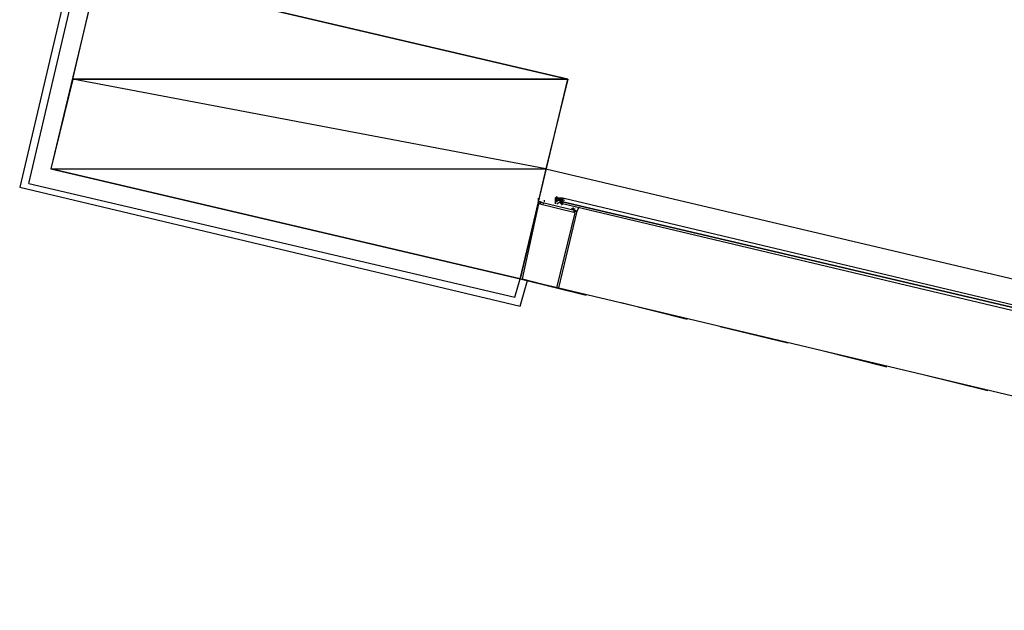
# Model space of a CAD drawing. Header units: feet. Extents: x -79 to 198, y -22 to 181.
# Tile 230 of 256: x 99.6 to 106.76, y 144.51 to 148.81. Entities that reach past the tile are written whole.
import ezdxf

# ---------------------------------------------------------------- set-up
doc = ezdxf.new("R2010")
doc.units = ezdxf.units.FT
doc.layers.add('A-LINEA', color=7, linetype='CONTINUOUS')
doc.layers.add('A-MURO-CONCRETO', color=8, linetype='CONTINUOUS')

msp = doc.modelspace()

# ---------------------------------------------------------------- linework, layer by layer
at = {"layer": 'A-LINEA'}
for p, q in [((100, 149.2844), (99.6, 147.5911)), ((99.6667, 147.6178), (100.04, 149.2178)), ((103.4267, 147.7244), (117.0533, 144.5111)), ((99.6, 147.5911), (103.24, 146.7244)), ((103.4, 147.4978), (103.4, 147.4978)), ((103.4, 147.4978), (103.4, 147.4978)), ((103.5067, 147.4978), (103.4933, 147.4978)), ((103.4933, 147.4978), (103.4933, 147.4978)), ((103.4933, 147.4978), (103.4933, 147.4978)), ((103.4933, 147.4978), (103.4933, 147.4978)), ((103.4933, 147.4978), (103.4933, 147.4978)), ((103.4933, 147.4978), (103.4933, 147.4978)), ((103.4933, 147.4978), (103.4933, 147.4978)), ((103.4933, 147.4978), (103.5067, 147.4978)), ((103.4933, 147.4978), (103.5067, 147.4978)), ((103.4933, 147.4978), (103.4933, 147.4978)), ((103.4933, 147.4978), (103.4933, 147.4978)), ((103.4933, 147.4978), (103.4933, 147.4978)), ((103.5063, 147.5116), (103.5627, 147.4983)), ((103.5067, 147.5244), (103.5067, 147.5244)), ((103.5067, 147.5244), (103.5067, 147.5244)), ((103.5067, 147.5244), (103.5067, 147.5244)), ((103.5067, 147.5244), (103.5067, 147.5111)), ((103.5067, 147.5244), (103.5067, 147.5244)), ((103.5067, 147.5111), (103.5067, 147.5111)), ((103.52, 147.5111), (103.5067, 147.5111)), ((103.5067, 147.5111), (103.5067, 147.5111)), ((103.5067, 147.5111), (103.5067, 147.5111)), ((103.5067, 147.5111), (103.5067, 147.5111)), ((103.5067, 147.5111), (103.5067, 147.5111)), ((103.5067, 147.5111), (103.5067, 147.5111)), ((103.5067, 147.5111), (103.5067, 147.5111)), ((103.5067, 147.5111), (103.52, 147.5111)), ((103.5067, 147.5111), (103.5067, 147.5111)), ((103.5067, 147.5111), (103.5067, 147.4978)), ((103.5067, 147.5111), (103.5067, 147.5111)), ((103.5067, 147.4978), (103.5067, 147.5111)), ((103.5067, 147.5111), (103.5067, 147.5111)), ((103.5067, 147.5111), (103.5067, 147.5111)), ((103.5067, 147.5111), (103.52, 147.5111)), ((103.5067, 147.5111), (103.5067, 147.5111)), ((103.5067, 147.5111), (103.5067, 147.5111)), ((103.5067, 147.5111), (103.5067, 147.5111)), ((103.5067, 147.5111), (103.5067, 147.5111)), ((103.5067, 147.5111), (103.5067, 147.5111)), ((103.5067, 147.5111), (103.5067, 147.5111)), ((103.5067, 147.5111), (103.5067, 147.5111)), ((103.5067, 147.5111), (103.5067, 147.5111)), ((103.5067, 147.4978), (103.5067, 147.4978)), ((103.5067, 147.4978), (103.5067, 147.4978)), ((103.5067, 147.4978), (103.5067, 147.4978)), ((103.5067, 147.4978), (103.5067, 147.4978)), ((103.5067, 147.4978), (103.5067, 147.4978)), ((103.5067, 147.4978), (103.5067, 147.4978)), ((103.5067, 147.4978), (103.5067, 147.4978)), ((103.5067, 147.4978), (103.5067, 147.4978)), ((103.5067, 147.4978), (103.5067, 147.4978)), ((103.5067, 147.4978), (103.5067, 147.4844)), ((103.5067, 147.4978), (103.5067, 147.4978)), ((103.5067, 147.4978), (103.5067, 147.4978)), ((103.52, 147.4978), (103.5067, 147.4978)), ((103.5067, 147.4978), (103.5067, 147.4978)), ((103.5067, 147.4978), (103.5067, 147.4978)), ((103.5067, 147.4978), (103.5067, 147.4844)), ((103.5067, 147.4978), (103.5067, 147.4978)), ((103.5067, 147.4978), (103.52, 147.4978)), ((103.5067, 147.4844), (103.5067, 147.4978)), ((103.5067, 147.4978), (103.5067, 147.4978)), ((103.5067, 147.4978), (103.5067, 147.4978)), ((103.5067, 147.4844), (103.5067, 147.4978)), ((103.5067, 147.4978), (103.5067, 147.4978)), ((103.5067, 147.4978), (103.5067, 147.4978)), ((103.52, 147.5111), (103.52, 147.5111)), ((103.52, 147.5111), (103.52, 147.5111)), ((103.52, 147.5111), (103.52, 147.5111)), ((103.52, 147.5111), (103.52, 147.4978)), ((103.5333, 147.5111), (103.52, 147.5111)), ((103.52, 147.5111), (103.52, 147.5111)), ((103.52, 147.5111), (103.52, 147.5111)), ((103.52, 147.5111), (103.52, 147.5111)), ((103.52, 147.5111), (103.52, 147.4978)), ((103.5333, 147.5111), (103.52, 147.5111)), ((103.52, 147.5111), (103.52, 147.5111)), ((103.52, 147.5111), (103.52, 147.5111)), ((103.52, 147.5111), (103.52, 147.5111)), ((103.52, 147.5111), (103.52, 147.5111)), ((103.52, 147.5111), (103.52, 147.5111)), ((103.52, 147.5111), (103.52, 147.5111)), ((103.52, 147.5111), (103.52, 147.5111)), ((103.52, 147.5111), (103.52, 147.5111)), ((103.52, 147.5111), (103.52, 147.5111)), ((103.52, 147.5111), (103.52, 147.5111)), ((103.52, 147.5111), (103.52, 147.5111)), ((103.52, 147.5111), (103.52, 147.5111)), ((103.52, 147.5111), (103.52, 147.5111)), ((103.52, 147.5111), (103.52, 147.5111)), ((103.52, 147.5111), (103.52, 147.5111)), ((103.52, 147.4978), (103.52, 147.4978)), ((103.5333, 147.4978), (103.52, 147.4978)), ((103.52, 147.4978), (103.52, 147.4978)), ((103.52, 147.4978), (103.52, 147.4978)), ((103.52, 147.4978), (103.52, 147.4978)), ((103.52, 147.4978), (103.52, 147.4978)), ((103.52, 147.4978), (103.52, 147.4978)), ((103.52, 147.4978), (103.52, 147.4978)), ((103.52, 147.4978), (103.52, 147.4978)), ((103.52, 147.4978), (103.5333, 147.4978)), ((103.52, 147.4978), (103.52, 147.4978)), ((103.52, 147.4978), (103.52, 147.4978)), ((103.52, 147.4978), (103.52, 147.4978)), ((103.52, 147.4978), (103.52, 147.4978)), ((103.52, 147.4978), (103.52, 147.4978)), ((103.52, 147.4978), (103.52, 147.4978)), ((103.52, 147.4978), (103.52, 147.4978)), ((103.52, 147.4978), (103.52, 147.4978)), ((103.52, 147.4978), (103.52, 147.4978)), ((103.52, 147.4978), (103.52, 147.4978)), ((103.52, 147.4978), (103.52, 147.4978)), ((103.52, 147.4978), (103.52, 147.4978)), ((103.52, 147.4978), (103.52, 147.4978)), ((103.52, 147.4978), (103.52, 147.4978)), ((103.52, 147.4978), (103.52, 147.4978)), ((103.52, 147.4978), (103.52, 147.4978)), ((103.52, 147.4978), (103.52, 147.4978)), ((103.52, 147.4978), (103.52, 147.4978)), ((103.52, 147.4978), (103.52, 147.4978)), ((103.52, 147.4978), (103.52, 147.4978)), ((103.52, 147.4978), (103.52, 147.4978)), ((103.5333, 147.4978), (103.52, 147.4978)), ((103.52, 147.4978), (103.52, 147.4978)), ((103.52, 147.4978), (103.52, 147.4978)), ((103.52, 147.4978), (103.52, 147.4978)), ((103.52, 147.4978), (103.52, 147.4978)), ((103.5333, 147.5111), (103.5333, 147.5111)), ((103.5333, 147.5111), (103.5333, 147.4978)), ((103.5333, 147.5111), (103.5333, 147.5111)), ((103.5333, 147.5111), (103.5333, 147.5111)), ((103.5333, 147.5111), (103.5333, 147.5111)), ((103.5333, 147.5111), (103.5333, 147.5111)), ((103.5333, 147.5111), (103.5333, 147.5111)), ((103.5333, 147.5111), (103.5333, 147.5111)), ((103.5333, 147.4978), (103.5333, 147.5111)), ((103.5333, 147.5111), (103.5333, 147.5111)), ((103.5333, 147.5111), (103.5333, 147.5111)), ((103.5333, 147.5111), (103.5333, 147.5111)), ((103.5333, 147.5111), (103.5333, 147.5111)), ((103.5333, 147.5111), (103.5333, 147.5111)), ((103.5333, 147.4978), (103.5333, 147.5111)), ((103.5333, 147.5111), (103.5333, 147.5111)), ((103.5333, 147.5111), (103.5333, 147.5111)), ((103.5333, 147.4978), (103.5333, 147.5111)), ((103.5467, 147.4978), (103.5333, 147.4978)), ((103.5333, 147.4978), (103.5333, 147.4844)), ((103.5333, 147.4978), (103.5333, 147.4844)), ((103.5333, 147.4978), (103.5333, 147.4978)), ((103.5333, 147.4978), (103.5333, 147.4978)), ((103.5333, 147.4978), (103.5333, 147.4978)), ((103.5333, 147.4978), (103.5333, 147.4978)), ((103.5333, 147.4978), (103.5333, 147.4978)), ((103.5333, 147.4978), (103.5333, 147.4978)), ((103.5333, 147.4978), (103.5333, 147.4978)), ((103.5333, 147.4978), (103.5333, 147.4978)), ((103.5333, 147.4978), (103.5333, 147.4978)), ((103.5333, 147.4978), (103.5333, 147.4978)), ((103.5333, 147.4978), (103.5333, 147.4978)), ((103.5333, 147.4978), (103.5333, 147.4978)), ((103.5333, 147.4978), (103.5333, 147.4978)), ((103.5333, 147.4978), (103.5333, 147.4978)), ((103.5333, 147.4978), (103.5333, 147.4978)), ((103.5333, 147.4978), (103.5333, 147.4978)), ((103.5333, 147.4978), (103.5333, 147.4978)), ((103.5333, 147.4978), (103.5333, 147.4978)), ((103.5333, 147.4978), (103.5333, 147.4978)), ((103.5333, 147.4978), (103.5333, 147.4978)), ((103.5333, 147.4978), (103.5333, 147.4978)), ((103.5333, 147.4978), (103.5333, 147.4978)), ((103.5333, 147.4978), (103.5333, 147.4978)), ((103.5333, 147.4978), (103.5333, 147.4978)), ((103.5333, 147.4978), (103.5333, 147.4978)), ((103.5333, 147.4978), (103.5333, 147.4978)), ((103.5467, 147.5111), (103.5467, 147.5111)), ((103.5467, 147.5111), (103.5467, 147.5111)), ((103.5467, 147.5111), (103.5467, 147.5111)), ((103.5467, 147.5111), (103.5467, 147.4978)), ((103.5467, 147.5111), (103.5467, 147.5111)), ((103.5467, 147.5111), (103.5467, 147.4978)), ((103.5467, 147.5111), (103.5467, 147.5111)), ((103.5467, 147.5111), (103.5467, 147.5111)), ((103.5467, 147.5111), (103.5467, 147.5111)), ((103.5467, 147.4978), (103.5467, 147.4978)), ((103.5467, 147.4978), (103.5467, 147.4978)), ((103.5467, 147.4978), (103.5467, 147.4978)), ((103.5467, 147.4978), (103.5467, 147.4978)), ((103.5467, 147.4978), (103.5467, 147.4978)), ((103.5467, 147.4978), (103.5467, 147.4978)), ((103.5467, 147.4978), (103.5467, 147.4978)), ((103.5467, 147.4978), (103.5467, 147.4978)), ((103.5467, 147.4978), (103.5467, 147.4844)), ((103.5467, 147.4978), (103.5467, 147.4978)), ((103.5467, 147.4978), (103.5467, 147.4978)), ((103.5467, 147.4978), (103.5467, 147.4978)), ((103.5467, 147.4978), (103.5467, 147.4844)), ((103.5467, 147.4978), (103.5467, 147.4978)), ((103.5467, 147.4978), (103.5467, 147.4978)), ((103.5467, 147.4978), (103.5467, 147.4978)), ((103.5467, 147.4978), (103.5467, 147.4978)), ((103.56, 147.5111), (103.56, 147.5111)), ((103.4933, 147.4844), (103.4933, 147.4844)), ((103.4933, 147.4844), (103.4933, 147.4844)), ((103.4933, 147.4844), (103.4933, 147.4844)), ((103.4933, 147.4844), (103.4933, 147.4844)), ((103.5067, 147.4844), (103.4933, 147.4844)), ((103.4933, 147.4844), (103.4933, 147.4844)), ((103.4933, 147.4844), (103.4933, 147.4844)), ((103.4933, 147.4844), (103.4933, 147.4844)), ((103.4933, 147.4844), (103.4933, 147.4844)), ((103.4933, 147.4844), (103.4933, 147.4844)), ((103.4933, 147.4844), (103.4933, 147.4844)), ((103.4933, 147.4844), (103.4933, 147.4844)), ((103.4933, 147.4844), (103.4933, 147.4844)), ((103.4933, 147.4711), (103.4933, 147.4711)), ((103.5067, 147.4844), (103.5067, 147.4844)), ((103.5067, 147.4844), (103.5067, 147.4844)), ((103.5333, 147.4844), (103.5333, 147.4844)), ((103.5333, 147.4844), (103.5333, 147.4844)), ((103.5467, 147.4844), (103.5333, 147.4844)), ((103.5333, 147.4844), (103.5333, 147.4844)), ((103.5333, 147.4844), (103.5333, 147.4844)), ((103.5333, 147.4844), (103.5333, 147.4844)), ((103.5467, 147.4844), (103.5333, 147.4711)), ((103.5333, 147.4844), (103.5333, 147.4844)), ((103.5467, 147.4844), (103.5333, 147.4711)), ((103.5333, 147.4844), (103.5467, 147.4844)), ((103.5333, 147.4844), (103.5333, 147.4844)), ((103.5333, 147.4844), (103.5333, 147.4844)), ((103.5467, 147.4844), (103.5333, 147.4844)), ((103.5467, 147.4844), (103.5467, 147.4844)), ((103.5467, 147.4844), (103.5467, 147.4844)), ((103.5467, 147.4844), (103.5467, 147.4844)), ((103.5467, 147.4844), (103.5467, 147.4844)), ((103.5467, 147.4844), (103.5467, 147.4844)), ((103.5467, 147.4844), (103.5467, 147.4844)), ((103.5467, 147.4844), (103.5467, 147.4711)), ((103.5467, 147.4844), (103.5467, 147.4844)), ((103.5467, 147.4844), (103.5467, 147.4844)), ((103.5467, 147.4844), (103.5467, 147.4844)), ((103.5467, 147.4844), (103.5467, 147.4844)), ((103.5467, 147.4844), (103.5467, 147.4844)), ((103.5467, 147.4844), (103.5467, 147.4844)), ((103.5467, 147.4844), (103.5467, 147.4844)), ((103.5467, 147.4844), (103.5467, 147.4844)), ((103.5467, 147.4844), (103.5467, 147.4844)), ((103.5467, 147.4711), (103.5467, 147.4711)), ((103.5467, 147.4711), (103.5467, 147.4711)), ((103.5467, 147.4711), (103.5467, 147.4711)), ((103.5467, 147.4711), (103.5467, 147.4711)), ((103.5467, 147.4711), (103.5467, 147.4711)), ((103.5467, 147.4711), (103.5467, 147.4711)), ((103.24, 146.9244), (103.72, 146.8044)), ((103.24, 146.7244), (103.2933, 146.9111)), ((103.52, 146.8578), (107.6133, 145.8844)), ((103.9733, 146.7511), (104.4533, 146.6311)), ((104.6933, 146.5778), (105.1867, 146.4578)), ((105.4267, 146.4044), (105.9067, 146.2844)), ((106.16, 146.2311), (106.64, 146.1111))]:
    msp.add_line(p, q, dxfattribs=at)
for points in [[(103.24, 146.9244), (103.5867, 148.3778), (100.1733, 149.1778), (99.8267, 147.7244), (103.24, 146.9244)], [(99.6667, 147.6178), (103.2, 146.7911), (103.24, 146.9244)], [(103.4133, 147.4711), (103.3867, 147.4844), (103.3867, 147.4844), (103.3867, 147.4711), (103.3867, 147.4711), (103.3867, 147.4711), (103.3867, 147.4711), (103.3867, 147.4711), (103.3733, 147.4711), (103.3733, 147.4844), (103.3867, 147.4844), (103.3867, 147.4844), (103.3867, 147.4844), (103.3733, 147.4844), (103.3733, 147.4844), (103.3733, 147.5111), (103.3733, 147.5111), (103.3733, 147.5111)], [(103.3867, 147.5111), (103.3867, 147.5111), (103.3867, 147.5111)], [(103.4133, 147.4978), (103.4133, 147.4978), (103.4133, 147.4978), (103.4133, 147.4844), (103.4133, 147.4844)], [(103.5067, 147.5244), (103.4933, 147.5111), (103.4933, 147.4978), (103.4933, 147.4844), (103.4933, 147.4711)], [(103.5467, 147.4978), (103.5333, 147.4978), (103.5333, 147.5111)], [(103.5467, 147.5111), (103.5333, 147.5111), (103.5333, 147.4978)], [(103.56, 147.5111), (107.88, 146.4844), (107.8667, 146.4711), (103.5467, 147.4844), (103.5467, 147.4978), (103.5467, 147.5111), (103.56, 147.5111)], [(103.5467, 147.4711), (103.5467, 147.4844), (103.5467, 147.4978), (103.5467, 147.5111), (103.56, 147.5111)], [(103.24, 146.9244), (103.52, 146.8578), (103.6533, 147.4178), (103.3733, 147.4844), (103.24, 146.9244)], [(103.2533, 146.9244), (103.5067, 146.8578), (103.64, 147.4044), (103.3733, 147.4711), (103.2533, 146.9244)], [(103.5464, 147.461), (103.5307, 147.484), (103.5072, 147.4691)], [(103.5333, 147.4844), (103.5467, 147.4844), (103.5333, 147.4844)], [(103.5467, 147.4844), (107.8667, 146.4711), (107.8667, 146.4578), (107.8667, 146.4444), (103.5467, 147.4711), (103.5467, 147.4844)], [(103.64, 147.4311), (103.6133, 147.4311), (103.6133, 147.4311), (103.6267, 147.4444), (103.6267, 147.4444), (103.6267, 147.4444), (103.6267, 147.4444)], [(103.64, 147.4178), (103.64, 147.4178), (103.6267, 147.4178), (103.6267, 147.4178), (103.6267, 147.4178), (103.64, 147.4178), (103.64, 147.4178), (103.64, 147.4178), (103.64, 147.4178), (103.64, 147.4178), (103.64, 147.4178), (103.64, 147.4178), (103.6533, 147.4178), (103.6533, 147.4178), (103.6667, 147.4444), (103.6667, 147.4444)], [(103.64, 147.4444), (103.64, 147.4444), (103.64, 147.4444)], [(103.6533, 147.4444), (103.6533, 147.4444), (103.6533, 147.4444)]]:
    msp.add_lwpolyline(points, dxfattribs=at)
for points in [[(103.3867, 147.4844), (103.3867, 147.4844), (103.3867, 147.4711), (103.3867, 147.4711)], [(103.64, 147.4178), (103.64, 147.4178), (103.64, 147.4178), (103.64, 147.4178)]]:
    msp.add_lwpolyline(points, close=True, dxfattribs=at)
at = {"layer": 'A-MURO-CONCRETO'}
for points in [[(100.1733, 149.1778), (103.5867, 148.3778), (99.9867, 148.3778), (100.1733, 149.1778), (100.1733, 149.1778)], [(99.9867, 148.3778), (99.8267, 147.7244), (103.4267, 147.7244), (99.9867, 148.3778)], [(99.9867, 148.3778), (103.5867, 148.3778), (103.4267, 147.7244), (99.9867, 148.3778), (99.9867, 148.3778)], [(99.8267, 147.7244), (103.4267, 147.7244), (103.24, 146.9244), (99.8267, 147.7244), (99.8267, 147.7244)]]:
    msp.add_lwpolyline(points, dxfattribs=at)

doc.saveas('drawing.dxf')
